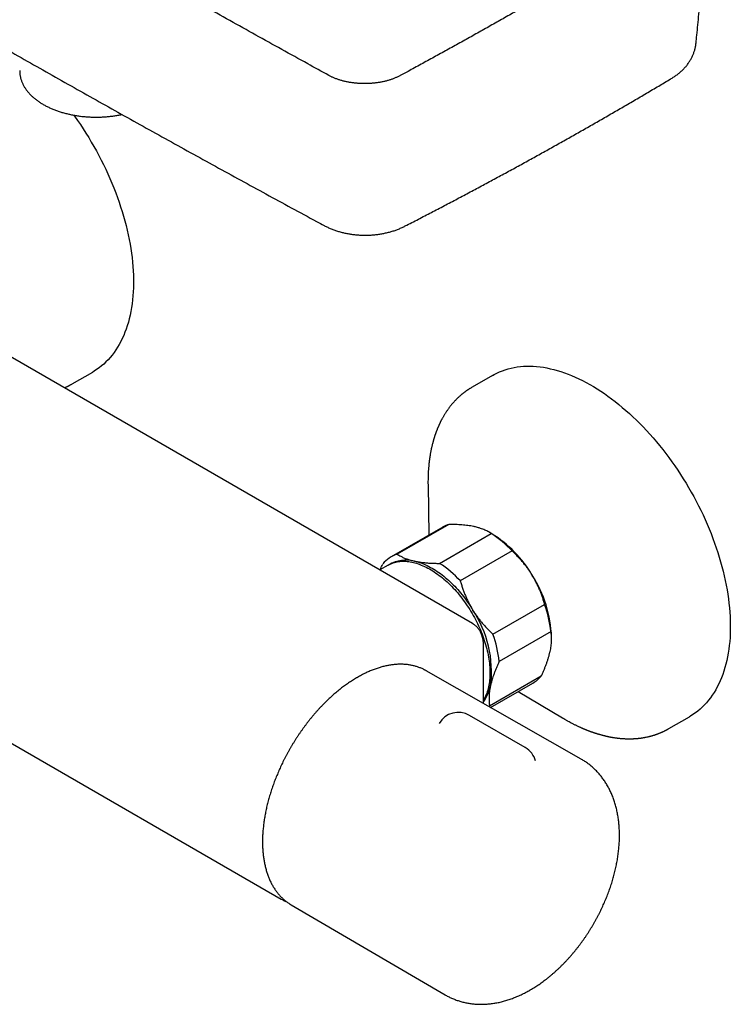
# Model space of a CAD drawing. Header units: millimetres. Extents: x 8 to 795, y 12 to 1770.
# Tile 2 of 127: x 668 to 795, y 79 to 254. Entities that reach past the tile are written whole.
import ezdxf

# ---------------------------------------------------------------- set-up
doc = ezdxf.new("R2010")
doc.units = ezdxf.units.MM

msp = doc.modelspace()

# ---------------------------------------------------------------- linework, layer by layer
at = {"color": 7, "linetype": 'Continuous', "lineweight": 30}
for p, q in [((723.16, 243.77), (723.15, 243.78)), ((735.83, 243.74), (735.82, 243.74)), ((748.72, 146.4), (612.95, 224.78)), ((677.55, 188.99), (681.2, 191.09)), ((752.27, 190.49), (748.62, 188.38)), ((578.92, 175.84), (714.68, 97.47)), ((740.79, 171.08), (740.79, 171.03)), ((740.79, 171.03), (740.92, 162.1)), ((743.44, 163.55), (734.24, 158.25)), ((744.51, 164.03), (735.32, 158.72)), ((742.83, 157.09), (752.03, 162.4)), ((752.14, 162.35), (751.64, 162.64)), ((755.72, 159.31), (746.53, 154)), ((733.68, 156.77), (732.22, 155.92)), ((752.32, 144.5), (761.51, 149.81)), ((748.72, 146.4), (748.72, 146.4)), ((762.65, 144.98), (753.45, 139.68)), ((762.75, 143.68), (762.75, 143.98)), ((750.67, 132.21), (750.67, 142.33)), ((740.45, 138.03), (740.26, 138.14)), ((768, 122.33), (740.45, 138.03)), ((751.73, 131.8), (760.92, 137.1)), ((751.91, 131.5), (759.43, 135.84)), ((756.83, 134.34), (764.67, 129.65)), ((751.73, 131.8), (751.62, 131.67)), ((758.07, 124.36), (748.17, 130.08)), ((764.68, 129.65), (764.68, 129.65)), ((783.61, 127.76), (787.26, 129.86)), ((783.61, 127.76), (783.6, 127.75)), ((714.68, 97.47), (714.68, 97.47)), ((716.26, 96.57), (716.45, 96.46)), ((716.45, 96.46), (743.83, 80.46))]:
    msp.add_line(p, q, dxfattribs=at)
at = {"color": 7, "linetype": 'Continuous', "lineweight": 30, "flags": 128}
for points in [[(677.83, 236.71), (677.96, 236.53), (678.48, 235.79), (679, 235.04), (679.5, 234.28), (679.99, 233.51), (680.48, 232.73), (680.95, 231.94), (681.41, 231.15), (681.85, 230.35), (682.29, 229.55), (682.71, 228.73), (683.12, 227.92), (683.51, 227.1), (683.89, 226.27), (684.26, 225.44), (684.61, 224.61), (684.95, 223.78), (685.28, 222.94), (685.59, 222.11), (685.88, 221.27), (686.16, 220.43), (686.43, 219.6), (686.68, 218.76), (686.91, 217.93), (687.13, 217.1), (687.33, 216.27), (687.51, 215.45), (687.68, 214.63), (687.83, 213.82), (687.97, 213.01), (688.09, 212.2), (688.19, 211.4), (688.27, 210.61), (688.34, 209.83), (688.39, 209.05), (688.43, 208.29), (688.45, 207.53), (688.45, 206.78), (688.43, 206.04), (688.4, 205.31), (688.35, 204.6), (688.28, 203.89), (688.2, 203.2), (688.1, 202.52), (687.98, 201.85), (687.85, 201.19), (687.69, 200.55), (687.53, 199.93), (687.34, 199.31), (687.15, 198.72), (686.93, 198.14), (686.7, 197.57), (686.45, 197.02), (686.19, 196.49), (685.91, 195.98), (685.62, 195.48), (685.31, 195), (684.98, 194.54), (684.65, 194.09), (684.29, 193.67), (683.93, 193.26), (683.55, 192.88), (683.15, 192.51), (682.75, 192.16), (682.33, 191.83), (681.89, 191.53), (681.45, 191.24), (681.2, 191.09)], [(752.27, 190.49), (752.57, 190.65), (753.04, 190.89), (753.52, 191.11), (754.02, 191.31), (754.52, 191.49), (755.04, 191.64), (755.56, 191.78), (756.1, 191.89), (756.64, 191.98), (757.2, 192.05), (757.76, 192.1), (758.33, 192.12), (758.91, 192.12), (759.5, 192.11), (760.09, 192.06), (760.69, 192), (761.29, 191.92), (761.91, 191.81), (762.52, 191.68), (763.14, 191.53), (763.77, 191.36), (764.4, 191.17), (765.04, 190.96), (765.67, 190.72), (766.31, 190.47), (766.96, 190.19), (767.6, 189.89), (768.25, 189.58), (768.89, 189.24), (769.54, 188.88), (770.19, 188.5), (770.84, 188.11), (771.48, 187.69), (772.13, 187.26), (772.77, 186.81), (773.42, 186.33), (774.06, 185.84), (774.69, 185.34), (775.32, 184.81), (775.95, 184.27), (776.58, 183.72), (777.2, 183.14), (777.82, 182.55), (778.43, 181.95), (779.03, 181.33), (779.63, 180.69), (780.22, 180.05), (780.8, 179.38), (781.38, 178.71), (781.95, 178.02), (782.51, 177.32), (783.06, 176.61), (783.6, 175.89), (784.13, 175.15), (784.65, 174.41), (785.17, 173.66), (785.67, 172.89), (786.16, 172.12), (786.64, 171.34), (787.11, 170.55), (787.56, 169.76), (788.01, 168.96), (788.44, 168.15), (788.86, 167.34), (789.26, 166.52), (789.66, 165.7), (790.03, 164.87), (790.4, 164.05), (790.75, 163.21), (791.09, 162.38), (791.41, 161.54), (791.71, 160.71), (792.01, 159.87), (792.28, 159.04), (792.54, 158.2), (792.79, 157.37), (793.02, 156.53), (793.23, 155.7), (793.43, 154.88), (793.61, 154.06), (793.78, 153.24), (793.93, 152.42), (794.06, 151.61), (794.17, 150.81), (794.27, 150.01), (794.35, 149.22), (794.42, 148.44), (794.47, 147.67), (794.5, 146.9), (794.51, 146.15), (794.51, 145.4), (794.49, 144.66), (794.46, 143.94), (794.4, 143.22), (794.33, 142.52), (794.24, 141.83), (794.14, 141.15), (794.02, 140.49), (793.88, 139.83), (793.73, 139.2), (793.56, 138.57), (793.37, 137.96), (793.17, 137.37), (792.95, 136.79), (792.72, 136.23), (792.47, 135.68), (792.2, 135.15), (791.92, 134.64), (791.62, 134.15), (791.31, 133.67), (790.98, 133.21), (790.64, 132.77), (790.29, 132.35), (789.92, 131.95), (789.54, 131.57), (789.14, 131.21), (788.73, 130.86), (788.31, 130.54), (787.87, 130.24), (787.42, 129.96), (787.26, 129.86)], [(733.68, 156.77), (733.73, 156.8), (733.94, 156.91), (734.16, 157.01), (734.38, 157.1), (734.6, 157.18), (734.83, 157.25), (735.06, 157.31), (735.3, 157.37), (735.55, 157.41), (735.79, 157.44), (736.05, 157.46), (736.3, 157.47), (736.56, 157.47), (736.82, 157.46), (737.09, 157.44), (737.36, 157.41), (737.63, 157.37), (737.9, 157.32), (738.18, 157.26), (738.46, 157.19), (738.74, 157.11), (739.02, 157.01), (739.31, 156.91), (739.59, 156.8), (739.88, 156.68), (740.17, 156.55), (740.46, 156.41), (740.75, 156.27), (741.04, 156.11), (741.33, 155.94), (741.62, 155.76), (741.91, 155.58), (742.19, 155.38), (742.48, 155.18), (742.77, 154.97), (743.06, 154.75), (743.34, 154.52), (743.62, 154.29), (743.9, 154.04), (744.18, 153.79), (744.46, 153.53), (744.73, 153.27), (745.01, 152.99), (745.27, 152.71), (745.54, 152.43), (745.8, 152.13), (746.06, 151.84), (746.32, 151.53), (746.57, 151.22), (746.82, 150.9), (747.06, 150.58), (747.3, 150.25), (747.53, 149.92), (747.76, 149.58), (747.99, 149.24), (748.21, 148.9), (748.42, 148.55), (748.63, 148.2), (748.83, 147.84), (749.03, 147.48), (749.22, 147.12), (749.41, 146.76), (749.59, 146.39), (749.76, 146.02), (749.93, 145.65), (750.09, 145.28), (750.24, 144.91), (750.39, 144.54), (750.53, 144.16), (750.66, 143.79), (750.79, 143.41), (750.91, 143.04), (751.02, 142.67), (751.13, 142.3), (751.22, 141.92), (751.31, 141.55), (751.39, 141.19), (751.47, 140.82), (751.54, 140.46), (751.59, 140.09), (751.65, 139.73), (751.69, 139.38), (751.72, 139.03), (751.75, 138.68), (751.77, 138.33), (751.78, 137.99), (751.79, 137.65), (751.78, 137.32), (751.77, 136.99), (751.75, 136.67), (751.72, 136.35), (751.69, 136.04), (751.65, 135.74), (751.59, 135.44), (751.54, 135.14), (751.47, 134.86), (751.39, 134.58), (751.31, 134.3), (751.22, 134.04), (751.13, 133.78), (751.02, 133.53), (750.91, 133.28), (750.79, 133.05), (750.67, 132.82)], [(738.37, 157.5), (738.65, 157.43), (738.93, 157.36), (739.22, 157.27), (739.5, 157.18), (739.79, 157.07), (740.08, 156.95), (740.37, 156.83), (740.66, 156.69), (740.95, 156.55), (741.24, 156.39), (741.54, 156.23), (741.83, 156.06), (742.12, 155.87), (742.41, 155.68), (742.7, 155.48), (742.99, 155.27), (743.28, 155.05), (743.57, 154.83), (743.85, 154.59), (744.14, 154.35), (744.42, 154.1), (744.7, 153.84), (744.98, 153.58), (745.25, 153.3), (745.53, 153.02), (745.8, 152.74), (746.06, 152.44), (746.32, 152.14), (746.58, 151.84), (746.84, 151.53), (747.09, 151.21), (747.34, 150.89), (747.58, 150.56), (747.82, 150.22), (748.05, 149.89), (748.28, 149.54), (748.5, 149.2), (748.72, 148.85)]]:
    msp.add_lwpolyline(points, dxfattribs=at)
at = {"color": 7, "linetype": 'Continuous', "lineweight": 30}
for centre, radius, start, end in [((746.14, 158.87), 5.41, 107.489, 119.9578), ((741.1, 145.58), 20.06, 43.2053, 56.9963), ((740.83, 144.16), 21.42, 30.2996, 58.1182), ((736.96, 153.53), 5.45, 107.5819, 140.6185), ((736.88, 151.73), 5.95, 75.5112, 120.4584), ((731.91, 140.27), 20.06, 43.2053, 56.9963), ((740.86, 143.19), 21.9, 2.0729, 32.5338), ((732.45, 137.91), 19.61, 352.4458, 33.918), ((740.93, 142.44), 21.86, 6.6708, 19.693), ((731.74, 137.14), 21.86, 6.6708, 19.693), ((756.65, 140.63), 5.54, 300.1565, 320.4847), ((744.49, 136.8), 7.54, 324.9878, 348.7081), ((746.17, 126.62), 4, 60.0027, 148.9826), ((756.07, 120.9), 4, 16.1389, 60.0027)]:
    msp.add_arc(centre, radius, start, end, dxfattribs=at)
for points, knots in [([(583.95, 297), (584.08, 296.92), (585.65, 295.95), (588.66, 294.1), (592.97, 291.45), (597.29, 288.82), (601.62, 286.19), (605.96, 283.56), (610.3, 280.95), (614.65, 278.34), (619, 275.73), (623.37, 273.14), (627.73, 270.55), (632.11, 267.97), (636.49, 265.39), (640.88, 262.83), (645.28, 260.27), (649.68, 257.71), (654.09, 255.17), (658.5, 252.63), (662.93, 250.09), (667.36, 247.57), (671.79, 245.05), (676.23, 242.54), (680.68, 240.04), (685.13, 237.54), (689.59, 235.05), (694.06, 232.57), (698.53, 230.09), (703.01, 227.63), (707.5, 225.17), (711.99, 222.71), (716.49, 220.27), (719.94, 218.4), (721.89, 217.35), (722.34, 217.11)], [0, 0, 0, 0, 0.0029756, 0.034825, 0.0666738, 0.0985213, 0.1303749, 0.1622286, 0.1940825, 0.2259366, 0.2577911, 0.2896461, 0.3215017, 0.3533581, 0.3852153, 0.4170736, 0.448933, 0.4807937, 0.5126557, 0.544519, 0.5763812, 0.6082422, 0.6401022, 0.6719614, 0.7038198, 0.7356777, 0.767535, 0.799392, 0.8312488, 0.8631054, 0.8949621, 0.9268189, 0.9586755, 0.9905223, 1, 1, 1, 1]), ([(723.15, 243.78), (721.9, 244.47), (719.11, 246), (714.78, 248.39), (710.17, 250.95), (705.55, 253.52), (700.93, 256.09), (696.32, 258.67), (691.72, 261.25), (687.12, 263.84), (682.52, 266.44), (677.93, 269.04), (673.35, 271.64), (668.77, 274.25), (664.21, 276.86), (659.65, 279.47), (655.73, 281.73), (653.32, 283.11), (652.43, 283.63)], [0, 0, 0, 0, 0.0524256, 0.1170281, 0.1817871, 0.2466639, 0.3116188, 0.3766107, 0.4415876, 0.5065737, 0.5716309, 0.6366975, 0.7017622, 0.7668144, 0.8318449, 0.8968444, 0.9618036, 1, 1, 1, 1]), ([(788.42, 249.5), (788.47, 249.97), (788.58, 251.06), (788.75, 252.78), (788.92, 254.65), (789.09, 256.53), (789.24, 258.4), (789.38, 260.27), (789.52, 262.14), (789.64, 264), (789.75, 265.87), (789.85, 267.74), (789.94, 269.61), (790.03, 271.48), (790.1, 273.32), (790.14, 274.53), (790.16, 275.13)], [0, 0, 0, 0, 0.0554171, 0.1284637, 0.2015265, 0.2746077, 0.3477098, 0.4208232, 0.4936138, 0.5664012, 0.639218, 0.712053, 0.7848947, 0.8577294, 0.9305442, 1, 1, 1, 1]), ([(784.9, 272.09), (784.7, 271.96), (783.78, 271.39), (782.13, 270.37), (779.96, 269.04), (777.77, 267.71), (775.58, 266.39), (773.38, 265.07), (771.18, 263.75), (768.97, 262.44), (766.75, 261.13), (764.52, 259.83), (762.28, 258.53), (760.04, 257.23), (757.8, 255.94), (755.54, 254.65), (753.28, 253.37), (751.01, 252.09), (748.73, 250.81), (746.45, 249.54), (744.16, 248.28), (741.86, 247.01), (739.55, 245.75), (737.54, 244.66), (736.3, 243.99), (735.83, 243.74)], [0, 0, 0, 0, 0.012915, 0.058473, 0.104178, 0.149891, 0.195573, 0.241255, 0.286937, 0.332619, 0.378301, 0.423983, 0.469667, 0.515351, 0.561034, 0.606716, 0.652398, 0.698081, 0.743763, 0.789446, 0.835129, 0.880812, 0.926494, 0.972178, 1, 1, 1, 1]), ([(784.15, 243.3), (784.23, 243.34), (784.4, 243.45), (784.65, 243.62), (784.92, 243.8), (785.18, 244), (785.43, 244.2), (785.68, 244.4), (785.91, 244.61), (786.13, 244.83), (786.34, 245.05), (786.54, 245.27), (786.74, 245.5), (786.92, 245.74), (787.09, 245.98), (787.25, 246.22), (787.4, 246.47), (787.55, 246.72), (787.68, 246.97), (787.8, 247.22), (787.91, 247.48), (788.01, 247.74), (788.1, 248.01), (788.18, 248.27), (788.25, 248.54), (788.31, 248.8), (788.36, 249.07), (788.4, 249.3), (788.41, 249.45), (788.42, 249.5)], [0, 0, 0, 0, 0.03412, 0.075639, 0.117247, 0.158772, 0.200066, 0.240987, 0.28138, 0.320774, 0.35991, 0.39872, 0.437197, 0.475339, 0.513149, 0.550632, 0.587799, 0.624661, 0.661231, 0.697526, 0.73356, 0.76935, 0.804915, 0.840271, 0.875435, 0.910425, 0.945258, 0.979951, 1, 1, 1, 1]), ([(668.22, 244.62), (668.22, 244.6), (668.22, 244.5), (668.22, 244.33), (668.24, 244.1), (668.27, 243.87), (668.31, 243.64), (668.36, 243.42), (668.41, 243.19), (668.48, 242.97), (668.56, 242.74), (668.65, 242.52), (668.75, 242.3), (668.85, 242.08), (668.97, 241.86), (669.1, 241.65), (669.24, 241.43), (669.39, 241.22), (669.54, 241.02), (669.71, 240.81), (669.89, 240.61), (670.07, 240.41), (670.26, 240.21), (670.47, 240.02), (670.68, 239.83), (670.9, 239.65), (671.13, 239.47), (671.37, 239.29), (671.61, 239.12), (671.86, 238.95), (672.12, 238.78), (672.39, 238.63), (672.66, 238.47), (672.94, 238.32), (673.23, 238.18), (673.52, 238.04), (673.82, 237.91), (674.13, 237.78), (674.44, 237.65), (674.76, 237.53), (675.08, 237.42), (675.4, 237.31), (675.73, 237.21), (676.07, 237.12), (676.41, 237.02), (676.75, 236.94), (677.1, 236.86), (677.45, 236.79), (677.8, 236.72), (678.15, 236.66), (678.51, 236.6), (678.87, 236.55), (679.24, 236.5), (679.6, 236.47), (679.97, 236.43), (680.33, 236.41), (680.7, 236.39), (681.07, 236.37), (681.44, 236.36), (681.81, 236.36), (682.18, 236.36), (682.55, 236.37), (682.92, 236.39), (683.29, 236.41), (683.65, 236.44), (684.02, 236.47), (684.38, 236.51), (684.75, 236.55), (685.11, 236.6), (685.47, 236.66), (685.82, 236.72), (686.13, 236.78), (686.32, 236.82), (686.39, 236.84)], [0, 0, 0, 0, 0.003702, 0.017253, 0.030804, 0.044364, 0.057941, 0.071545, 0.085183, 0.098862, 0.112589, 0.12637, 0.140208, 0.154107, 0.168067, 0.182091, 0.196176, 0.210322, 0.224525, 0.238782, 0.253088, 0.26744, 0.281832, 0.296258, 0.310715, 0.325197, 0.339699, 0.354218, 0.368748, 0.383288, 0.397833, 0.412381, 0.42693, 0.441476, 0.45602, 0.470559, 0.485092, 0.49962, 0.514141, 0.528654, 0.543161, 0.557661, 0.572153, 0.586639, 0.601117, 0.615589, 0.630054, 0.644514, 0.658968, 0.673417, 0.687861, 0.7023, 0.716736, 0.731168, 0.745598, 0.760025, 0.77445, 0.788873, 0.803296, 0.817717, 0.832139, 0.846561, 0.860984, 0.875409, 0.889835, 0.904263, 0.918694, 0.933128, 0.947566, 0.962009, 0.976455, 0.990907, 1, 1, 1, 1]), ([(735.82, 243.74), (735.8, 243.73), (735.72, 243.68), (735.55, 243.59), (735.32, 243.48), (735.08, 243.38), (734.84, 243.27), (734.6, 243.18), (734.36, 243.09), (734.12, 243.01), (733.86, 242.93), (733.6, 242.85), (733.33, 242.78), (733.05, 242.71), (732.77, 242.65), (732.49, 242.59), (732.21, 242.54), (731.92, 242.49), (731.63, 242.45), (731.33, 242.41), (731.04, 242.38), (730.74, 242.36), (730.44, 242.34), (730.14, 242.32), (729.83, 242.31), (729.53, 242.31), (729.23, 242.31), (728.93, 242.32), (728.63, 242.34), (728.33, 242.36), (728.03, 242.38), (727.74, 242.41), (727.44, 242.45), (727.15, 242.49), (726.86, 242.54), (726.57, 242.59), (726.29, 242.65), (726.01, 242.71), (725.73, 242.78), (725.47, 242.85), (725.2, 242.93), (724.94, 243.01), (724.68, 243.09), (724.43, 243.19), (724.19, 243.28), (723.95, 243.38), (723.72, 243.49), (723.5, 243.59), (723.31, 243.69), (723.2, 243.75), (723.16, 243.77)], [0, 0, 0, 0, 0.0056002, 0.0271002, 0.0487533, 0.0704876, 0.0922198, 0.1138536, 0.1329973, 0.1532307, 0.1744205, 0.1957637, 0.2172056, 0.2386863, 0.2601334, 0.2814793, 0.3026644, 0.3241739, 0.3456403, 0.3670891, 0.3885417, 0.4100141, 0.431526, 0.4530981, 0.4746137, 0.4960946, 0.5175049, 0.5388826, 0.5602657, 0.5816818, 0.6031665, 0.6247464, 0.6461606, 0.6675962, 0.6891166, 0.7106717, 0.7322002, 0.7536429, 0.7749484, 0.7960984, 0.8171803, 0.8386129, 0.8601073, 0.8816027, 0.9030246, 0.9243155, 0.9454202, 0.9663394, 0.9882071, 1, 1, 1, 1]), ([(736.62, 216.98), (736.76, 217.05), (737.68, 217.51), (739.36, 218.38), (741.67, 219.59), (743.98, 220.79), (746.28, 222), (748.57, 223.22), (750.85, 224.44), (753.13, 225.67), (755.4, 226.9), (757.66, 228.13), (759.91, 229.37), (762.16, 230.62), (764.39, 231.87), (766.63, 233.12), (768.85, 234.38), (771.07, 235.65), (773.28, 236.92), (775.48, 238.19), (777.68, 239.47), (779.87, 240.76), (782.03, 242.03), (783.45, 242.88), (784.15, 243.3)], [0, 0, 0, 0, 0.008495, 0.055831, 0.10317, 0.150511, 0.197848, 0.245181, 0.292506, 0.339822, 0.387125, 0.434413, 0.481684, 0.528937, 0.576168, 0.62341, 0.670672, 0.717951, 0.765246, 0.812553, 0.85987, 0.907195, 0.954525, 1, 1, 1, 1]), ([(722.34, 217.11), (722.39, 217.08), (722.55, 216.99), (722.81, 216.87), (723.11, 216.72), (723.42, 216.59), (723.73, 216.46), (724.05, 216.34), (724.36, 216.23), (724.69, 216.12), (725.01, 216.03), (725.35, 215.93), (725.68, 215.85), (726.02, 215.77), (726.36, 215.7), (726.7, 215.64), (727.04, 215.59), (727.38, 215.54), (727.73, 215.49), (728.08, 215.46), (728.42, 215.43), (728.77, 215.41), (729.12, 215.4), (729.47, 215.39), (729.81, 215.39), (730.16, 215.4), (730.5, 215.41), (730.85, 215.43), (731.19, 215.46), (731.54, 215.5), (731.88, 215.54), (732.22, 215.59), (732.57, 215.64), (732.91, 215.71), (733.25, 215.78), (733.59, 215.86), (733.93, 215.94), (734.26, 216.03), (734.59, 216.14), (734.92, 216.24), (735.23, 216.36), (735.55, 216.48), (735.86, 216.61), (736.17, 216.75), (736.41, 216.87), (736.55, 216.94), (736.59, 216.96)], [0, 0, 0, 0, 0.0134469, 0.0371456, 0.0608543, 0.0844911, 0.1079968, 0.1313267, 0.1544058, 0.1775687, 0.200963, 0.2243231, 0.2476418, 0.2709137, 0.2941354, 0.3173057, 0.3404249, 0.3634945, 0.3865171, 0.4094961, 0.4324358, 0.455341, 0.4782171, 0.5010732, 0.523973, 0.5465818, 0.5692728, 0.5920496, 0.6149167, 0.6378778, 0.660936, 0.6840937, 0.7073526, 0.7307136, 0.7541761, 0.7777384, 0.8013966, 0.8251443, 0.8489716, 0.8727337, 0.8956746, 0.919215, 0.9429385, 0.9668206, 0.9908269, 1, 1, 1, 1]), ([(676.16, 188.29), (676.19, 188.3), (676.28, 188.34), (676.42, 188.4), (676.57, 188.48), (676.69, 188.53), (676.77, 188.57), (676.84, 188.6), (676.92, 188.64), (677.01, 188.69), (677.12, 188.75), (677.25, 188.82), (677.4, 188.9), (677.5, 188.96), (677.55, 188.99)], [0, 0, 0, 0, 0.068781, 0.186011, 0.292697, 0.396232, 0.434795, 0.480025, 0.53709, 0.605992, 0.686732, 0.779312, 0.883734, 1, 1, 1, 1]), ([(748.62, 188.38), (748.56, 188.35), (748.45, 188.28), (748.3, 188.19), (748.17, 188.11), (748.06, 188.04), (747.96, 187.98), (747.89, 187.93), (747.83, 187.89), (747.78, 187.85), (747.71, 187.81), (747.63, 187.75), (747.53, 187.68), (747.42, 187.6), (747.32, 187.53), (747.23, 187.45), (747.14, 187.39), (747.05, 187.32), (746.96, 187.25), (746.86, 187.17), (746.76, 187.08), (746.63, 186.97), (746.49, 186.85), (746.34, 186.72), (746.19, 186.58), (746.03, 186.43), (745.88, 186.28), (745.72, 186.12), (745.57, 185.96), (745.43, 185.81), (745.29, 185.66), (745.17, 185.52), (745.04, 185.37), (744.92, 185.22), (744.8, 185.07), (744.68, 184.92), (744.55, 184.75), (744.42, 184.57), (744.29, 184.39), (744.16, 184.2), (744.03, 184.01), (743.9, 183.81), (743.78, 183.63), (743.67, 183.45), (743.57, 183.27), (743.46, 183.08), (743.35, 182.9), (743.26, 182.73), (743.19, 182.59), (743.12, 182.46), (743.06, 182.34), (743, 182.22), (742.95, 182.12), (742.91, 182.03), (742.86, 181.93), (742.81, 181.82), (742.76, 181.72), (742.72, 181.63), (742.69, 181.55), (742.66, 181.5), (742.64, 181.44), (742.61, 181.37), (742.57, 181.28), (742.52, 181.17), (742.47, 181.04), (742.41, 180.9), (742.36, 180.76), (742.3, 180.63), (742.26, 180.51), (742.22, 180.4), (742.19, 180.33), (742.17, 180.27), (742.15, 180.21), (742.12, 180.13), (742.09, 180.04), (742.05, 179.91), (742, 179.76), (741.94, 179.6), (741.9, 179.47), (741.87, 179.35), (741.83, 179.25), (741.8, 179.15), (741.78, 179.06), (741.75, 178.95), (741.71, 178.84), (741.68, 178.7), (741.64, 178.55), (741.59, 178.39), (741.55, 178.23), (741.51, 178.03), (741.45, 177.82), (741.4, 177.59), (741.35, 177.37), (741.31, 177.16), (741.27, 176.96), (741.23, 176.75), (741.19, 176.52), (741.16, 176.31), (741.13, 176.13), (741.11, 176.01), (741.09, 175.92), (741.08, 175.84), (741.08, 175.79), (741.07, 175.76), (741.07, 175.71), (741.06, 175.65), (741.04, 175.54), (741.02, 175.42), (741, 175.26), (740.98, 175.08), (740.96, 174.86), (740.92, 174.52), (740.88, 174.07), (740.84, 173.49), (740.81, 172.9), (740.79, 172.29), (740.78, 171.67), (740.78, 171.24), (740.79, 171.03)], [0, 0, 0, 0, 0.011025, 0.020815, 0.029369, 0.036688, 0.042772, 0.047545, 0.051246, 0.054775, 0.058319, 0.064687, 0.07131, 0.078434, 0.085848, 0.092601, 0.098379, 0.103992, 0.110509, 0.117747, 0.125372, 0.133375, 0.14485, 0.156013, 0.167098, 0.179352, 0.191709, 0.203193, 0.215656, 0.227221, 0.23798, 0.248638, 0.258653, 0.269694, 0.280383, 0.290492, 0.301663, 0.314032, 0.32627, 0.338036, 0.351071, 0.36373, 0.37555, 0.386176, 0.396706, 0.408652, 0.421565, 0.429893, 0.438284, 0.446101, 0.453304, 0.460276, 0.465304, 0.470734, 0.476566, 0.482799, 0.488885, 0.494078, 0.498078, 0.501313, 0.504039, 0.50757, 0.512091, 0.519225, 0.526486, 0.533714, 0.541422, 0.549046, 0.555746, 0.561216, 0.565455, 0.567753, 0.570981, 0.575158, 0.580269, 0.585541, 0.595088, 0.603562, 0.610222, 0.616081, 0.621398, 0.626204, 0.631047, 0.635716, 0.641585, 0.648732, 0.656504, 0.664427, 0.672501, 0.680706, 0.692995, 0.704252, 0.714738, 0.72484, 0.734138, 0.743826, 0.754798, 0.767337, 0.773476, 0.779188, 0.783773, 0.787231, 0.789563, 0.790846, 0.792178, 0.79557, 0.80026, 0.806249, 0.813537, 0.822123, 0.832006, 0.843187, 0.868604, 0.89434, 0.920349, 0.94663, 0.973181, 1, 1, 1, 1]), ([(748.98, 163.62), (748.93, 163.63), (748.74, 163.67), (748.38, 163.74), (747.88, 163.82), (747.36, 163.88), (746.83, 163.93), (746.27, 163.97), (745.7, 164), (745.12, 164.02), (744.71, 164.02), (744.51, 164.03)], [0, 0, 0, 0, 0.034085, 0.1527, 0.271316, 0.392046, 0.512882, 0.633735, 0.754489, 0.877243, 1, 1, 1, 1]), ([(752.03, 162.4), (751.93, 162.46), (751.74, 162.59), (751.42, 162.77), (751.08, 162.94), (750.72, 163.1), (750.32, 163.25), (749.94, 163.37), (749.57, 163.48), (749.26, 163.56), (749.06, 163.6), (748.98, 163.62)], [0, 0, 0, 0, 0.1230533, 0.246103, 0.3701773, 0.4942477, 0.6200193, 0.7457877, 0.841038, 0.9362877, 1, 1, 1, 1]), ([(759.33, 154.97), (759.29, 155.02), (759.14, 155.27), (758.86, 155.7), (758.47, 156.25), (758.06, 156.79), (757.63, 157.32), (757.18, 157.84), (756.71, 158.35), (756.22, 158.84), (755.89, 159.15), (755.72, 159.31)], [0, 0, 0, 0, 0.034085, 0.152699, 0.271315, 0.390844, 0.510376, 0.632431, 0.75449, 0.877243, 1, 1, 1, 1]), ([(735.32, 158.72), (735.41, 158.66), (735.61, 158.53), (735.9, 158.37), (736.18, 158.23), (736.44, 158.1), (736.73, 157.99), (737.02, 157.87), (737.33, 157.77), (737.66, 157.67), (738.01, 157.58), (738.25, 157.53), (738.37, 157.5)], [0, 0, 0, 0, 0.122895, 0.245936, 0.339088, 0.432238, 0.525741, 0.619242, 0.714195, 0.809148, 0.904574, 1, 1, 1, 1]), ([(738.37, 157.5), (738.41, 157.49), (738.57, 157.46), (738.85, 157.4), (739.19, 157.34), (739.53, 157.3), (739.85, 157.26), (740.18, 157.22), (740.51, 157.19), (740.86, 157.16), (741.33, 157.13), (741.84, 157.11), (742.38, 157.1), (742.68, 157.1), (742.83, 157.09)], [0, 0, 0, 0, 0.034084, 0.123001, 0.212018, 0.286765, 0.361512, 0.436476, 0.511441, 0.587465, 0.663491, 0.815894, 0.907916, 1, 1, 1, 1]), ([(732.3, 155.97), (732.36, 156.11), (732.5, 156.45), (732.66, 156.79), (732.75, 156.98)], [0, 0, 0, 0, 0.4312187, 1, 1, 1, 1]), ([(746.53, 154), (746.59, 153.79), (746.72, 153.35), (746.93, 152.69), (747.16, 152.04), (747.42, 151.39), (747.7, 150.75), (748.01, 150.1), (748.35, 149.47), (748.6, 149.05), (748.72, 148.85)], [0, 0, 0, 0, 0.122973, 0.245942, 0.369581, 0.493217, 0.619375, 0.745529, 0.872765, 1, 1, 1, 1]), ([(761.51, 149.81), (761.45, 150.03), (761.33, 150.47), (761.12, 151.12), (760.88, 151.77), (760.63, 152.42), (760.34, 153.07), (760.03, 153.71), (759.69, 154.35), (759.45, 154.76), (759.33, 154.97)], [0, 0, 0, 0, 0.122973, 0.245942, 0.369581, 0.493217, 0.619375, 0.745529, 0.872765, 1, 1, 1, 1]), ([(748.72, 148.85), (748.75, 148.79), (748.9, 148.54), (749.18, 148.11), (749.57, 147.56), (749.98, 147.02), (750.41, 146.49), (750.86, 145.97), (751.34, 145.47), (751.82, 144.98), (752.16, 144.66), (752.32, 144.5)], [0, 0, 0, 0, 0.034085, 0.152699, 0.271315, 0.390844, 0.510376, 0.632431, 0.75449, 0.877243, 1, 1, 1, 1]), ([(750.67, 142.33), (750.66, 142.38), (750.66, 142.52), (750.66, 142.72), (750.64, 142.93), (750.63, 143.11), (750.6, 143.3), (750.57, 143.51), (750.52, 143.73), (750.47, 143.95), (750.41, 144.16), (750.34, 144.37), (750.26, 144.57), (750.18, 144.76), (750.09, 144.95), (749.99, 145.12), (749.88, 145.29), (749.77, 145.46), (749.65, 145.61), (749.52, 145.75), (749.39, 145.89), (749.25, 146.02), (749.11, 146.14), (748.96, 146.25), (748.83, 146.33), (748.75, 146.38), (748.72, 146.4)], [0, 0, 0, 0, 0.0300482, 0.0788338, 0.1150173, 0.1500191, 0.1854662, 0.2313982, 0.277318, 0.3231772, 0.3689285, 0.4145215, 0.4599045, 0.5050274, 0.5498444, 0.5943165, 0.6384145, 0.68212, 0.7254269, 0.7683416, 0.8108823, 0.8530781, 0.8949765, 0.9364704, 0.9776395, 1, 1, 1, 1]), ([(762.49, 141.45), (762.53, 141.61), (762.59, 141.94), (762.66, 142.41), (762.72, 142.87), (762.74, 143.32), (762.75, 143.76), (762.74, 144.18), (762.7, 144.59), (762.66, 144.85), (762.65, 144.98)], [0, 0, 0, 0, 0.122488, 0.245238, 0.368757, 0.492521, 0.618889, 0.745475, 0.872652, 1, 1, 1, 1]), ([(760.92, 137.1), (761.01, 137.28), (761.18, 137.65), (761.41, 138.19), (761.63, 138.72), (761.84, 139.25), (762.02, 139.78), (762.19, 140.31), (762.34, 140.82), (762.44, 141.2), (762.48, 141.41), (762.49, 141.45)], [0, 0, 0, 0, 0.119246, 0.2384889, 0.3583379, 0.4781835, 0.6002988, 0.7224112, 0.8454934, 0.9685743, 1, 1, 1, 1]), ([(740.25, 138.14), (740.21, 138.17), (740.08, 138.23), (739.86, 138.34), (739.59, 138.46), (739.32, 138.57), (739.05, 138.67), (738.77, 138.76), (738.49, 138.85), (738.2, 138.92), (737.91, 138.98), (737.61, 139.04), (737.31, 139.09), (737.01, 139.12), (736.7, 139.15), (736.39, 139.17), (736.07, 139.18), (735.75, 139.18), (735.43, 139.17), (735.11, 139.15), (734.78, 139.12), (734.45, 139.08), (734.12, 139.04), (733.79, 138.98), (733.45, 138.92), (733.11, 138.84), (732.77, 138.76), (732.43, 138.66), (732.09, 138.56), (731.74, 138.45), (731.39, 138.33), (731.05, 138.2), (730.7, 138.06), (730.35, 137.91), (730, 137.76), (729.65, 137.59), (729.29, 137.42), (728.94, 137.24), (728.59, 137.05), (728.36, 136.91), (728.24, 136.85)], [0, 0, 0, 0, 0.0135, 0.0398, 0.066106, 0.09242, 0.118746, 0.145089, 0.171452, 0.197837, 0.224247, 0.250684, 0.277149, 0.303644, 0.330169, 0.356725, 0.38331, 0.409925, 0.43657, 0.463241, 0.489939, 0.516661, 0.543406, 0.570173, 0.596958, 0.623762, 0.65058, 0.677413, 0.704258, 0.731113, 0.757977, 0.784849, 0.811727, 0.83861, 0.865497, 0.892387, 0.919278, 0.946171, 0.973065, 1, 1, 1, 1]), ([(753.45, 139.68), (753.37, 139.49), (753.19, 139.12), (752.95, 138.56), (752.72, 138.01), (752.51, 137.46), (752.34, 136.96), (752.2, 136.51), (752.06, 136.06), (751.96, 135.67), (751.9, 135.41), (751.88, 135.33)], [0, 0, 0, 0, 0.122897, 0.245939, 0.369478, 0.493211, 0.61924, 0.714148, 0.809055, 0.936288, 1, 1, 1, 1]), ([(728.24, 136.85), (728.18, 136.81), (728, 136.71), (727.7, 136.53), (727.35, 136.31), (727, 136.08), (726.65, 135.85), (726.3, 135.6), (725.96, 135.35), (725.61, 135.09), (725.26, 134.83), (724.92, 134.55), (724.58, 134.27), (724.24, 133.98), (723.9, 133.69), (723.56, 133.39), (723.23, 133.08), (722.89, 132.76), (722.56, 132.44), (722.24, 132.11), (721.91, 131.78), (721.59, 131.44), (721.27, 131.09), (720.95, 130.74), (720.64, 130.38), (720.33, 130.02), (720.02, 129.65), (719.72, 129.28), (719.42, 128.9), (719.13, 128.51), (718.84, 128.12), (718.55, 127.73), (718.27, 127.33), (717.99, 126.93), (717.71, 126.53), (717.44, 126.12), (717.18, 125.7), (716.92, 125.29), (716.66, 124.87), (716.41, 124.44), (716.16, 124.02), (715.92, 123.59), (715.69, 123.15), (715.46, 122.72), (715.23, 122.28), (715.01, 121.84), (714.8, 121.4), (714.59, 120.96), (714.39, 120.52), (714.2, 120.07), (714.01, 119.62), (713.82, 119.18), (713.64, 118.73), (713.47, 118.28), (713.31, 117.83), (713.15, 117.38), (713, 116.93), (712.85, 116.48), (712.71, 116.03), (712.58, 115.58), (712.45, 115.13), (712.33, 114.68), (712.22, 114.24), (712.11, 113.79), (712.01, 113.35), (711.92, 112.91), (711.84, 112.47), (711.76, 112.03), (711.69, 111.59), (711.62, 111.16), (711.57, 110.72), (711.52, 110.29), (711.47, 109.87), (711.44, 109.44), (711.41, 109.02), (711.39, 108.61), (711.38, 108.19), (711.37, 107.79), (711.37, 107.38), (711.38, 106.98), (711.39, 106.58), (711.42, 106.19), (711.45, 105.8), (711.48, 105.42), (711.53, 105.04), (711.58, 104.66), (711.64, 104.3), (711.71, 103.93), (711.78, 103.58), (711.86, 103.22), (711.95, 102.88), (712.04, 102.54), (712.14, 102.2), (712.25, 101.88), (712.37, 101.56), (712.49, 101.24), (712.62, 100.94), (712.76, 100.63), (712.9, 100.34), (713.05, 100.06), (713.21, 99.78), (713.37, 99.51), (713.54, 99.24), (713.72, 98.99), (713.9, 98.74), (714.09, 98.5), (714.28, 98.27), (714.48, 98.04), (714.69, 97.83), (714.9, 97.62), (715.12, 97.42), (715.34, 97.23), (715.57, 97.05), (715.81, 96.87), (716.04, 96.72), (716.19, 96.62), (716.26, 96.58)], [0, 0, 0, 0, 0.004668, 0.013518, 0.022368, 0.031217, 0.040066, 0.048913, 0.05776, 0.066606, 0.075451, 0.084295, 0.093139, 0.101981, 0.110822, 0.119662, 0.128502, 0.13734, 0.146177, 0.155014, 0.16385, 0.172685, 0.181519, 0.190352, 0.199185, 0.208017, 0.216848, 0.225678, 0.234509, 0.243338, 0.252167, 0.260996, 0.269824, 0.278652, 0.28748, 0.296307, 0.305134, 0.313961, 0.322788, 0.331615, 0.340442, 0.349269, 0.358096, 0.366922, 0.37575, 0.384577, 0.393404, 0.402232, 0.41106, 0.419889, 0.428718, 0.437547, 0.446377, 0.455207, 0.464038, 0.47287, 0.481702, 0.490535, 0.499369, 0.508204, 0.517039, 0.525875, 0.534713, 0.543551, 0.55239, 0.56123, 0.570071, 0.578913, 0.587757, 0.596601, 0.605446, 0.614293, 0.62314, 0.631988, 0.640838, 0.649688, 0.658539, 0.667391, 0.676244, 0.685097, 0.69395, 0.702804, 0.711658, 0.720512, 0.729365, 0.738217, 0.747069, 0.755919, 0.764767, 0.773613, 0.782456, 0.791296, 0.800132, 0.808964, 0.817791, 0.826612, 0.835428, 0.844236, 0.853038, 0.861831, 0.870616, 0.879392, 0.888158, 0.896915, 0.905661, 0.914398, 0.923124, 0.93184, 0.940546, 0.949244, 0.957932, 0.966612, 0.975286, 0.983953, 0.992616, 1, 1, 1, 1]), ([(751.88, 135.33), (751.88, 135.29), (751.83, 135.08), (751.77, 134.73), (751.7, 134.27), (751.65, 133.83), (751.63, 133.4), (751.63, 132.98), (751.64, 132.57), (751.68, 132.17), (751.71, 131.92), (751.73, 131.8)], [0, 0, 0, 0, 0.031426, 0.150353, 0.269282, 0.389133, 0.508986, 0.631385, 0.753788, 0.876892, 1, 1, 1, 1]), ([(764.67, 129.65), (764.7, 129.64), (764.75, 129.6), (764.85, 129.55), (764.97, 129.48), (765.11, 129.39), (765.28, 129.3), (765.47, 129.19), (765.73, 129.05), (766.06, 128.87), (766.39, 128.69), (766.67, 128.55), (766.88, 128.44), (767.09, 128.34), (767.31, 128.24), (767.53, 128.13), (767.74, 128.04), (767.93, 127.95), (768.11, 127.87), (768.26, 127.8), (768.39, 127.75), (768.49, 127.7), (768.57, 127.67), (768.64, 127.64), (768.71, 127.62), (768.79, 127.58), (768.9, 127.54), (769.03, 127.48), (769.18, 127.43), (769.33, 127.37), (769.48, 127.31), (769.63, 127.26), (769.79, 127.2), (769.94, 127.15), (770.07, 127.1), (770.2, 127.06), (770.3, 127.02), (770.39, 126.99), (770.48, 126.96), (770.59, 126.93), (770.72, 126.89), (770.86, 126.84), (771.01, 126.8), (771.17, 126.75), (771.35, 126.7), (771.54, 126.64), (771.75, 126.59), (771.95, 126.54), (772.13, 126.49), (772.32, 126.45), (772.49, 126.41), (772.63, 126.38), (772.75, 126.35), (772.88, 126.32), (773, 126.3), (773.13, 126.27), (773.24, 126.25), (773.33, 126.24), (773.41, 126.22), (773.48, 126.21), (773.56, 126.2), (773.66, 126.18), (773.8, 126.16), (773.99, 126.13), (774.15, 126.1), (774.29, 126.09), (774.4, 126.07), (774.51, 126.06), (774.61, 126.05), (774.71, 126.04), (774.84, 126.02), (775.03, 126), (775.24, 125.99), (775.47, 125.97), (775.71, 125.96), (775.95, 125.95), (776.19, 125.94), (776.43, 125.94), (776.67, 125.94), (776.88, 125.94), (777.08, 125.94), (777.24, 125.95), (777.38, 125.96), (777.52, 125.96), (777.67, 125.97), (777.84, 125.99), (778.02, 126), (778.21, 126.02), (778.39, 126.04), (778.57, 126.06), (778.74, 126.09), (778.91, 126.11), (779.07, 126.14), (779.23, 126.17), (779.44, 126.21), (779.72, 126.26), (779.98, 126.32), (780.16, 126.36), (780.27, 126.39), (780.39, 126.43), (780.53, 126.46), (780.69, 126.51), (780.85, 126.55), (781.01, 126.6), (781.15, 126.65), (781.28, 126.69), (781.39, 126.73), (781.52, 126.78), (781.66, 126.83), (781.81, 126.89), (781.95, 126.95), (782.1, 127), (782.24, 127.06), (782.38, 127.13), (782.53, 127.19), (782.66, 127.26), (782.79, 127.32), (782.9, 127.37), (783.01, 127.43), (783.13, 127.49), (783.24, 127.55), (783.36, 127.61), (783.49, 127.68), (783.57, 127.73), (783.61, 127.76)], [0, 0, 0, 0, 0.002999, 0.007096, 0.012676, 0.019588, 0.027849, 0.037363, 0.047209, 0.066893, 0.087034, 0.097487, 0.108059, 0.11875, 0.12956, 0.14049, 0.151373, 0.161297, 0.169955, 0.177557, 0.184104, 0.189594, 0.193166, 0.196087, 0.19916, 0.203335, 0.208734, 0.215282, 0.222625, 0.230072, 0.237605, 0.245224, 0.252929, 0.260465, 0.267514, 0.273627, 0.278803, 0.283041, 0.287202, 0.29232, 0.299056, 0.306423, 0.313927, 0.321568, 0.329346, 0.340603, 0.351026, 0.360676, 0.369933, 0.379098, 0.38903, 0.394953, 0.401053, 0.407311, 0.413727, 0.420269, 0.426172, 0.430856, 0.434684, 0.438061, 0.441842, 0.446051, 0.454022, 0.463232, 0.473771, 0.479202, 0.484929, 0.490861, 0.49591, 0.499762, 0.506885, 0.516393, 0.52812, 0.540274, 0.552744, 0.565268, 0.577743, 0.590927, 0.603358, 0.614581, 0.624589, 0.634535, 0.640816, 0.647678, 0.655836, 0.665295, 0.675518, 0.685792, 0.695727, 0.704794, 0.714958, 0.724054, 0.732845, 0.741366, 0.749779, 0.768975, 0.787799, 0.79361, 0.799659, 0.806638, 0.814579, 0.823386, 0.833186, 0.842641, 0.851007, 0.858066, 0.864605, 0.872033, 0.880378, 0.889084, 0.898248, 0.906554, 0.914834, 0.923673, 0.932566, 0.940748, 0.948701, 0.955296, 0.962227, 0.969589, 0.977392, 0.985474, 0.993031, 1, 1, 1, 1]), ([(758.97, 81.33), (759.04, 81.37), (759.24, 81.48), (759.57, 81.68), (759.95, 81.92), (760.33, 82.17), (760.71, 82.43), (761.08, 82.7), (761.45, 82.97), (761.82, 83.25), (762.19, 83.54), (762.55, 83.84), (762.91, 84.14), (763.27, 84.45), (763.62, 84.77), (763.97, 85.09), (764.31, 85.42), (764.65, 85.76), (764.99, 86.1), (765.32, 86.45), (765.65, 86.8), (765.97, 87.16), (766.29, 87.52), (766.61, 87.9), (766.92, 88.27), (767.22, 88.65), (767.52, 89.04), (767.82, 89.43), (768.11, 89.82), (768.4, 90.22), (768.68, 90.62), (768.96, 91.03), (769.23, 91.44), (769.49, 91.86), (769.75, 92.28), (770.01, 92.7), (770.26, 93.13), (770.5, 93.56), (770.74, 93.99), (770.97, 94.42), (771.2, 94.86), (771.42, 95.3), (771.64, 95.75), (771.84, 96.19), (772.05, 96.64), (772.24, 97.09), (772.43, 97.54), (772.61, 98), (772.79, 98.45), (772.96, 98.91), (773.12, 99.37), (773.28, 99.83), (773.43, 100.29), (773.57, 100.75), (773.7, 101.21), (773.83, 101.67), (773.95, 102.14), (774.06, 102.6), (774.17, 103.06), (774.27, 103.53), (774.36, 103.99), (774.44, 104.45), (774.52, 104.92), (774.58, 105.38), (774.64, 105.84), (774.69, 106.3), (774.73, 106.76), (774.77, 107.22), (774.79, 107.67), (774.81, 108.13), (774.82, 108.58), (774.82, 109.03), (774.81, 109.47), (774.79, 109.92), (774.76, 110.36), (774.73, 110.79), (774.68, 111.23), (774.63, 111.66), (774.57, 112.08), (774.49, 112.5), (774.41, 112.92), (774.32, 113.33), (774.23, 113.73), (774.12, 114.13), (774, 114.52), (773.88, 114.91), (773.75, 115.29), (773.61, 115.66), (773.46, 116.03), (773.3, 116.38), (773.13, 116.74), (772.96, 117.08), (772.78, 117.42), (772.59, 117.75), (772.4, 118.07), (772.19, 118.38), (771.98, 118.69), (771.77, 118.98), (771.54, 119.27), (771.31, 119.56), (771.08, 119.83), (770.83, 120.09), (770.58, 120.35), (770.33, 120.6), (770.07, 120.84), (769.8, 121.07), (769.53, 121.29), (769.25, 121.51), (768.96, 121.72), (768.67, 121.91), (768.38, 122.1), (768.15, 122.24), (768.02, 122.31), (768, 122.33)], [0, 0, 0, 0, 0.005234, 0.014658, 0.024079, 0.033503, 0.042927, 0.052349, 0.061766, 0.071177, 0.080581, 0.089978, 0.099365, 0.108743, 0.118111, 0.127469, 0.136816, 0.146152, 0.155479, 0.164795, 0.174101, 0.183397, 0.192685, 0.201963, 0.211233, 0.220495, 0.22975, 0.238998, 0.248241, 0.257478, 0.26671, 0.275938, 0.285162, 0.294384, 0.303604, 0.312822, 0.32204, 0.331258, 0.340476, 0.349696, 0.358917, 0.368141, 0.377369, 0.3866, 0.395836, 0.405078, 0.414325, 0.423579, 0.432841, 0.442111, 0.451389, 0.460677, 0.469974, 0.479281, 0.4886, 0.497929, 0.50727, 0.516623, 0.525988, 0.535365, 0.544754, 0.554155, 0.563568, 0.572993, 0.582428, 0.591873, 0.601327, 0.610788, 0.620256, 0.629728, 0.639202, 0.648675, 0.658145, 0.667607, 0.67706, 0.686499, 0.69592, 0.70532, 0.714695, 0.72404, 0.733351, 0.742624, 0.751856, 0.761043, 0.770181, 0.779268, 0.788302, 0.797279, 0.8062, 0.815062, 0.823866, 0.832611, 0.841297, 0.849925, 0.858497, 0.867014, 0.875477, 0.883889, 0.892253, 0.90057, 0.908843, 0.917076, 0.925271, 0.93343, 0.941559, 0.949659, 0.957733, 0.965786, 0.97382, 0.981838, 0.989845, 0.997843, 1, 1, 1, 1]), ([(714.68, 97.47), (714.69, 97.46), (714.79, 97.4), (714.98, 97.3), (715.25, 97.17), (715.47, 97.06), (715.62, 97), (715.67, 96.98)], [0, 0, 0, 0, 0.0488464, 0.3163371, 0.5838721, 0.8516437, 1, 1, 1, 1]), ([(743.83, 80.46), (743.85, 80.44), (743.98, 80.37), (744.21, 80.24), (744.52, 80.08), (744.83, 79.93), (745.15, 79.79), (745.47, 79.66), (745.8, 79.53), (746.13, 79.42), (746.47, 79.31), (746.8, 79.21), (747.15, 79.13), (747.49, 79.05), (747.84, 78.98), (748.2, 78.92), (748.55, 78.87), (748.91, 78.83), (749.27, 78.8), (749.64, 78.78), (750.01, 78.77), (750.38, 78.77), (750.75, 78.78), (751.13, 78.8), (751.5, 78.83), (751.89, 78.87), (752.27, 78.92), (752.65, 78.98), (753.04, 79.04), (753.43, 79.12), (753.82, 79.21), (754.21, 79.31), (754.6, 79.42), (754.99, 79.54), (755.38, 79.67), (755.78, 79.82), (756.17, 79.97), (756.56, 80.13), (756.96, 80.3), (757.35, 80.48), (757.74, 80.67), (758.13, 80.87), (758.52, 81.07), (758.79, 81.23), (758.94, 81.31), (758.97, 81.33)], [0, 0, 0, 0, 0.00555, 0.027969, 0.050381, 0.072796, 0.095223, 0.117671, 0.140149, 0.162668, 0.185235, 0.207861, 0.230555, 0.253325, 0.276181, 0.299131, 0.322184, 0.345348, 0.36863, 0.392038, 0.41558, 0.43926, 0.463085, 0.48706, 0.511189, 0.535474, 0.559917, 0.58452, 0.609282, 0.634201, 0.659275, 0.684499, 0.709868, 0.735375, 0.761012, 0.786772, 0.812644, 0.838619, 0.864685, 0.890833, 0.917052, 0.94333, 0.969657, 0.994745, 1, 1, 1, 1])]:
    msp.add_open_spline(points, degree=3, knots=knots, dxfattribs=at)

doc.saveas('drawing.dxf')
